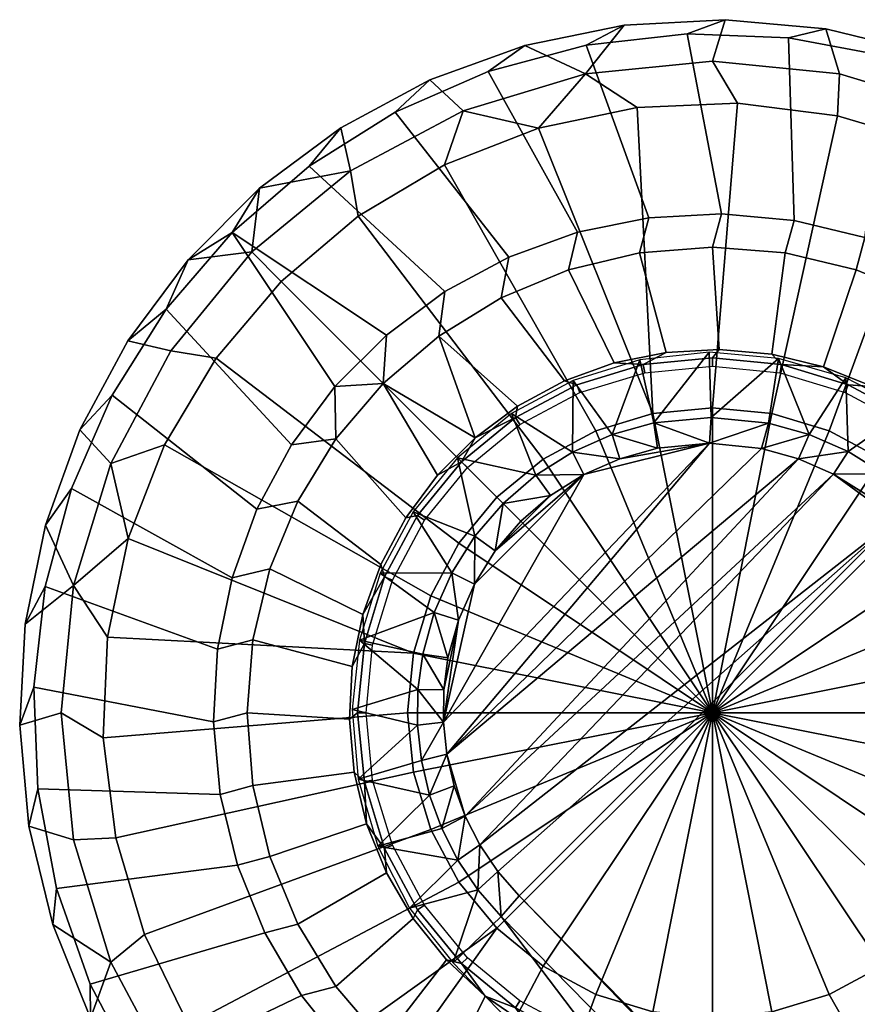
# Model space of a CAD drawing. Header units: millimetres. Extents: x -295 to 295, y -265 to 327.
# Tile 75 of 155: x -265 to -235, y 230 to 265. Entities that reach past the tile are written whole.
import ezdxf

# ---------------------------------------------------------------- set-up
doc = ezdxf.new("R2010")
doc.units = ezdxf.units.MM
doc.header["$MEASUREMENT"] = 0
doc.layers.add('nozky', color=250, linetype='Continuous')
doc.layers.add('podnoz', color=7, linetype='Continuous')

msp = doc.modelspace()

# ---------------------------------------------------------------- meshes
at = {"layer": 'nozky'}
mesh = msp.add_polyface(dxfattribs=at)
corners = [(-239.505, 262.399), (-243.136, 262.249), (-244.999, 263.467, 1), (-240.414, 263.918, 1), (-246.691, 261.504), (-250.076, 260.183), (-253.198, 258.323), (-253.47, 259.958, 1), (-249.407, 262.129, 1), (-257.031, 257.035, 1), (-255.971, 255.975), (-250.61, 263.245, 2), (-247.179, 264.486, 2), (-243.602, 265.214, 2), (-239.958, 265.414, 2), (-253.825, 261.517, 2), (-256.754, 259.339, 2), (-258.319, 253.202), (-260.179, 250.081), (-262.125, 249.411, 1), (-259.954, 253.474, 1), (-261.5, 246.696), (-262.245, 243.139), (-262.396, 239.509), (-263.914, 240.418, 1), (-263.463, 245.003, 1), (-261.513, 253.829, 2), (-259.335, 256.758, 2), (-263.24, 250.615, 2), (-265.41, 239.962, 2), (-265.21, 243.606, 2), (-264.481, 247.182, 2), (-242.561, 251.207), (-240.414, 251.418), (-240.414, 240.418), (-244.624, 250.581), (-246.525, 249.564), (-248.192, 248.197), (-249.561, 246.53), (-250.577, 244.628), (-251.203, 242.564), (-250.076, 260.183), (-246.691, 261.504), (-253.198, 258.323), (-243.136, 262.249), (-239.505, 262.399), (-255.971, 255.975), (-260.179, 250.081), (-258.319, 253.202), (-261.5, 246.696), (-262.245, 243.139)]
mesh.append_faces([[corners[k] for k in face] for face in [(0, 1, 2, 3), (4, 2, 1, 1), (5, 6, 7, 8), (5, 8, 4, 4), (9, 7, 6, 10), (2, 8, 11, 12), (8, 2, 4, 4), (3, 2, 13, 14), (8, 7, 15, 11), (7, 16, 15, 15), (12, 13, 2, 2), (9, 16, 7, 7), (17, 18, 19, 20), (19, 18, 21, 21), (22, 23, 24, 25), (25, 21, 22, 22), (9, 20, 26, 27), (20, 9, 10, 17), (20, 19, 28, 26), (25, 24, 29, 30), (25, 19, 21, 21), (19, 25, 31, 28), (31, 25, 30, 30), (16, 9, 27, 27), (32, 33, 34, 34), (35, 32, 34, 34), (36, 35, 34, 34), (37, 36, 34, 34), (38, 37, 34, 34), (39, 38, 34, 34), (40, 39, 34, 34), (32, 35, 41, 42), (35, 36, 43, 41), (33, 32, 44, 45), (36, 37, 46, 43), (42, 44, 32, 32), (47, 48, 38, 39), (39, 40, 49, 47), (48, 46, 37, 38), (50, 49, 40, 40)]])
mesh = msp.add_polyface(dxfattribs=at)
corners = [(-218.433, 241.327), (-218.883, 244.933), (-217.366, 245.003, 1), (-216.914, 240.418, 1), (-218.703, 249.411, 1), (-217.23, 249.774, 2), (-216.115, 246.299, 2), (-219.919, 248.416), (-221.515, 251.68), (-220.875, 253.474, 1), (-215.519, 242.698, 2), (-223.626, 254.637), (-223.797, 257.035, 1), (-226.195, 257.206), (-229.152, 259.317), (-227.358, 259.958, 1), (-232.417, 260.913), (-235.899, 261.95), (-235.83, 263.467, 1), (-231.421, 262.129, 1), (-239.505, 262.399), (-240.414, 263.918, 1), (-223.394, 258.73, 2), (-220.909, 256.056, 2), (-218.84, 253.05, 2), (-215.452, 239.049, 2), (-226.241, 261.013, 2), (-229.392, 262.857, 2), (-232.775, 264.223, 2), (-236.323, 265.081, 2), (-239.958, 265.414, 2), (-229.414, 240.418), (-229.626, 238.272), (-240.414, 240.418), (-229.626, 242.564), (-230.252, 244.628), (-231.269, 246.53), (-232.636, 248.197), (-234.303, 249.564), (-236.205, 250.581), (-238.269, 251.207), (-240.414, 251.418), (-218.433, 241.327), (-218.583, 237.697), (-218.883, 244.933), (-219.919, 248.416), (-221.515, 251.68), (-223.626, 254.637), (-232.417, 260.913), (-229.152, 259.317), (-226.195, 257.206), (-239.505, 262.399), (-235.899, 261.95)]
mesh.append_faces([[corners[k] for k in face] for face in [(0, 1, 2, 3), (2, 4, 5, 6), (4, 2, 1, 7), (7, 8, 9, 4), (3, 2, 6, 10), (9, 8, 11, 11), (12, 11, 13, 13), (13, 14, 15, 12), (16, 17, 18, 19), (14, 16, 19, 15), (9, 11, 12, 12), (17, 20, 21, 18), (9, 12, 22, 23), (4, 9, 24, 5), (3, 10, 25, 25), (12, 15, 26, 22), (23, 24, 9, 9), (27, 26, 15, 19), (19, 28, 27, 27), (19, 18, 29, 28), (18, 21, 30, 29), (31, 32, 33, 33), (34, 31, 33, 33), (35, 34, 33, 33), (36, 35, 33, 33), (37, 36, 33, 33), (38, 37, 33, 33), (39, 38, 33, 33), (40, 39, 33, 33), (41, 40, 33, 33), (32, 31, 42, 43), (31, 34, 44, 42), (34, 35, 45, 44), (35, 36, 46, 45), (36, 37, 47, 46), (38, 39, 48, 49), (37, 38, 49, 50), (40, 41, 51, 52), (39, 40, 52, 48), (50, 47, 37, 37)]])
mesh = msp.add_polyface(dxfattribs=at)
corners = [(-261.946, 235.904), (-260.909, 232.421), (-262.125, 231.425, 1), (-263.463, 235.834, 1), (-262.396, 239.509), (-263.914, 240.418, 1), (-264.219, 232.78, 2), (-265.077, 236.327, 2), (-265.41, 239.962, 2), (-259.313, 229.157), (-259.954, 227.362, 1), (-257.202, 226.2), (-257.031, 223.801, 1), (-254.633, 223.63), (-249.407, 218.707, 1), (-253.47, 220.879, 1), (-251.676, 221.519), (-248.411, 219.923), (-244.929, 218.886), (-244.999, 217.37, 1), (-241.323, 218.437), (-240.414, 216.918, 1), (-256.053, 220.913, 2), (-258.726, 223.398, 2), (-261.009, 226.246, 2), (-262.853, 229.395, 2), (-249.77, 217.235, 2), (-253.046, 218.844, 2), (-246.295, 216.12, 2), (-242.694, 215.522, 2), (-251.414, 240.418), (-251.203, 242.564), (-240.414, 240.418), (-251.203, 238.272), (-250.577, 236.209), (-249.561, 234.307), (-248.192, 232.64), (-246.525, 231.272), (-244.624, 230.256), (-242.561, 229.63), (-240.414, 229.418), (-261.946, 235.904), (-262.396, 239.509), (-260.909, 232.421), (-262.245, 243.139), (-259.313, 229.157), (-257.202, 226.2), (-248.411, 219.923), (-251.676, 221.519), (-254.633, 223.63), (-241.323, 218.437), (-244.929, 218.886)]
mesh.append_faces([[corners[k] for k in face] for face in [(0, 1, 2, 3), (4, 0, 3, 5), (3, 2, 6, 7), (5, 3, 7, 8), (1, 9, 10, 2), (10, 9, 11, 11), (12, 11, 13, 13), (14, 15, 16, 17), (17, 18, 19, 14), (13, 16, 15, 12), (10, 11, 12, 12), (18, 20, 21, 19), (12, 15, 22, 23), (10, 12, 23, 24), (2, 10, 24, 25), (15, 14, 26, 27), (25, 6, 2, 2), (27, 22, 15, 15), (28, 26, 14, 19), (19, 21, 29, 28), (30, 31, 32, 32), (33, 30, 32, 32), (34, 33, 32, 32), (35, 34, 32, 32), (36, 35, 32, 32), (37, 36, 32, 32), (38, 37, 32, 32), (39, 38, 32, 32), (40, 39, 32, 32), (30, 33, 41, 42), (33, 34, 43, 41), (31, 30, 42, 44), (34, 35, 45, 43), (35, 36, 46, 45), (37, 38, 47, 48), (36, 37, 48, 49), (39, 40, 50, 51), (38, 39, 51, 47), (36, 49, 46, 46)]])
mesh = msp.add_polyface(dxfattribs=at)
corners = [(-223.797, 223.801, 1), (-224.857, 224.862), (-222.51, 227.635), (-218.703, 231.425, 1), (-220.649, 230.756), (-217.366, 235.834, 1), (-219.329, 234.141), (-218.583, 237.697), (-218.433, 241.327), (-216.914, 240.418, 1), (-218.394, 228.583, 2), (-220.351, 225.503, 2), (-215.917, 235.429, 2), (-216.904, 231.916, 2), (-215.452, 239.049, 2), (-222.736, 222.741, 2), (-241.323, 218.437), (-237.693, 218.587), (-235.83, 217.37, 1), (-240.414, 216.918, 1), (-234.137, 219.333), (-230.752, 220.654), (-227.631, 222.514), (-227.358, 220.879, 1), (-231.421, 218.707, 1), (-235.425, 215.921, 2), (-239.045, 215.456, 2), (-228.579, 218.397, 2), (-231.911, 216.909, 2), (-225.499, 220.355, 2), (-242.694, 215.522, 2), (-231.269, 234.307), (-232.636, 232.64), (-240.414, 240.418), (-230.252, 236.209), (-229.626, 238.272), (-238.269, 229.63), (-240.414, 229.418), (-236.205, 230.256), (-234.303, 231.272), (-222.51, 227.635), (-224.857, 224.862), (-220.649, 230.756), (-219.329, 234.141), (-218.583, 237.697), (-230.752, 220.654), (-234.137, 219.333), (-227.631, 222.514), (-237.693, 218.587), (-241.323, 218.437)]
mesh.append_faces([[corners[k] for k in face] for face in [(0, 1, 2, 2), (3, 2, 4, 4), (5, 6, 7, 7), (7, 8, 9, 5), (3, 4, 6, 6), (0, 3, 10, 11), (3, 0, 2, 2), (5, 3, 6, 6), (3, 5, 12, 13), (5, 9, 14, 12), (11, 15, 0, 0), (3, 13, 10, 10), (16, 17, 18, 19), (20, 18, 17, 17), (21, 22, 23, 24), (21, 24, 20, 20), (22, 1, 0, 23), (19, 18, 25, 26), (20, 24, 18, 18), (24, 23, 27, 28), (18, 24, 28, 25), (23, 0, 15, 29), (26, 30, 19, 19), (29, 27, 23, 23), (31, 32, 33, 33), (34, 31, 33, 33), (35, 34, 33, 33), (36, 37, 33, 33), (38, 36, 33, 33), (39, 38, 33, 33), (32, 39, 33, 33), (40, 41, 32, 31), (31, 34, 42, 40), (34, 35, 43, 42), (35, 44, 43, 43), (36, 38, 45, 46), (38, 39, 47, 45), (37, 36, 48, 49), (39, 32, 41, 47), (36, 46, 48, 48)]])
at = {"layer": 'podnoz'}
mesh = msp.add_polyface(dxfattribs=at)
corners = [(-240.534, 253.416, 25), (-240.459, 251.068, 48.485), (-238.025, 253.194, 25), (-245.445, 252.404, 25), (-244.035, 250.451, 48.321), (-243.039, 253.149, 25), (-242.531, 250.868, 48.381), (-238.39, 250.86, 48.611), (-236.919, 250.452, 48.716), (-245.463, 249.818, 48.277), (-242.396, 249.956, 49.278), (-242.531, 250.868, 48.381), (-244.035, 250.451, 48.321), (-245.463, 249.818, 48.277), (-243.759, 249.578, 49.218), (-240.517, 250.136, 49.381), (-238.64, 249.947, 49.508), (-238.39, 250.86, 48.611), (-236.919, 250.452, 48.716), (-240.459, 251.068, 48.485), (-235.225, 256.39, 6.979), (-237.787, 257.006, 6.979), (-238.27, 253.345, 24.511), (-236.411, 252.895, 24.511), (-240.414, 257.212, 6.979), (-240.175, 253.519, 24.511), (-243.041, 257.006, 6.979), (-245.604, 256.39, 6.979), (-243.959, 253.032, 24.511), (-242.085, 253.414, 24.511), (-237.469, 258.176, 6), (-240.086, 258.415, 6), (-240.414, 257.212, 6.979), (-237.787, 257.006, 6.979), (-242.709, 258.271, 6), (-243.041, 257.006, 6.979), (-245.284, 257.747, 6), (-245.604, 256.39, 6.979), (-237.671, 264.764, 6), (-241.33, 264.901, 6), (-240.086, 258.415, 6), (-237.469, 258.176, 6), (-244.969, 264.491, 6), (-242.709, 258.271, 6), (-248.506, 263.543, 6), (-245.284, 257.747, 6), (-236.323, 265.081, 5.5), (-239.958, 265.414, 5.5), (-241.33, 264.901, 6), (-237.671, 264.764, 6), (-243.602, 265.214, 5.5), (-244.969, 264.491, 6), (-239.958, 265.414, 2), (-243.602, 265.214, 2), (-243.602, 265.214, 5.5), (-239.958, 265.414, 5.5), (-236.323, 265.081, 2), (-236.323, 265.081, 5.5), (-240.414, 252.918, 25), (-237.976, 252.678, 25), (-237.917, 252.974, 24.755), (-240.414, 253.22, 24.755), (-242.853, 252.678, 25), (-242.912, 252.974, 24.755), (-245.198, 251.967, 25), (-245.313, 252.245, 24.755), (-236.411, 252.895, 24.511), (-238.27, 253.345, 24.511), (-240.175, 253.519, 24.511), (-242.085, 253.414, 24.511), (-243.959, 253.032, 24.511), (-235.516, 252.245, 24.755), (-245.758, 252.382, 24.511)]
mesh.append_faces([[corners[k] for k in face] for face in [(0, 1, 2, 2), (3, 4, 5, 5), (6, 0, 5, 5), (2, 7, 8, 8), (0, 6, 1, 1), (5, 4, 6, 6), (3, 9, 4, 4), (1, 7, 2, 2), (10, 11, 12, 12), (13, 14, 12, 12), (15, 11, 10, 10), (15, 16, 17, 17), (18, 17, 16, 16), (19, 15, 17, 17), (19, 11, 15, 15), (20, 21, 22, 23), (21, 24, 25, 22), (26, 27, 28, 29), (24, 26, 29, 25), (30, 31, 32, 33), (31, 34, 35, 32), (34, 36, 37, 35), (38, 39, 40, 41), (39, 42, 43, 40), (42, 44, 45, 43), (46, 47, 48, 49), (47, 50, 51, 48), (52, 53, 54, 55), (56, 52, 55, 57), (58, 59, 60, 61), (62, 58, 61, 63), (64, 62, 63, 65), (60, 66, 67, 67), (68, 69, 63, 61), (63, 69, 70, 70), (67, 68, 61, 60), (71, 66, 60, 60), (65, 63, 70, 72)]])
mesh = msp.add_polyface(dxfattribs=at)
corners = [(-249.608, 249.609, 25), (-246.783, 248.985, 48.25), (-247.663, 251.209, 25), (-245.463, 249.818, 48.277), (-245.445, 252.404, 25), (-245.604, 256.39, 6.979), (-248.038, 255.382, 6.979), (-245.758, 252.382, 24.511), (-243.959, 253.032, 24.511), (-250.285, 254.005, 6.979), (-247.443, 251.476, 24.511), (-248.979, 250.335, 24.511), (-252.289, 252.293, 6.979), (-250.331, 248.982, 24.511), (-245.284, 257.747, 6), (-247.756, 256.853, 6), (-248.038, 255.382, 6.979), (-245.604, 256.39, 6.979), (-250.07, 255.609, 6), (-250.285, 254.005, 6.979), (-252.289, 252.293, 6.979), (-252.179, 254.041, 6), (-254.001, 250.29, 6.979), (-254.037, 252.183, 6), (-255.605, 250.074, 6), (-248.506, 263.543, 6), (-251.862, 262.079, 6), (-247.756, 256.853, 6), (-245.284, 257.747, 6), (-254.963, 260.131, 6), (-250.07, 255.609, 6), (-252.179, 254.041, 6), (-257.738, 257.742, 6), (-260.127, 254.967, 6), (-255.605, 250.074, 6), (-254.037, 252.183, 6), (-262.075, 251.866, 6), (-256.85, 247.76, 6), (-247.179, 264.486, 5.5), (-250.61, 263.245, 5.5), (-251.862, 262.079, 6), (-248.506, 263.543, 6), (-253.825, 261.517, 5.5), (-254.963, 260.131, 6), (-243.602, 265.214, 5.5), (-244.969, 264.491, 6), (-257.738, 257.742, 6), (-256.754, 259.339, 5.5), (-260.127, 254.967, 6), (-259.335, 256.758, 5.5), (-261.513, 253.829, 5.5), (-263.24, 250.615, 5.5), (-262.075, 251.866, 6), (-243.602, 265.214, 2), (-247.179, 264.486, 2), (-247.179, 264.486, 5.5), (-243.602, 265.214, 5.5), (-250.61, 263.245, 2), (-253.825, 261.517, 2), (-253.825, 261.517, 5.5), (-250.61, 263.245, 5.5), (-256.754, 259.339, 2), (-256.754, 259.339, 5.5), (-259.335, 256.758, 2), (-259.335, 256.758, 5.5), (-261.513, 253.829, 2), (-261.513, 253.829, 5.5), (-263.24, 250.615, 2), (-263.24, 250.615, 5.5), (-247.358, 250.812, 25), (-245.198, 251.967, 25), (-245.313, 252.245, 24.755), (-247.526, 251.062, 24.755), (-249.253, 249.257, 25), (-249.466, 249.47, 24.755), (-245.758, 252.382, 24.511), (-247.443, 251.476, 24.511), (-248.979, 250.335, 24.511)]
mesh.append_faces([[corners[k] for k in face] for face in [(0, 1, 2, 2), (3, 4, 2, 2), (5, 6, 7, 8), (6, 9, 10, 7), (9, 11, 10, 10), (11, 9, 12, 12), (11, 12, 13, 13), (14, 15, 16, 17), (15, 18, 19, 16), (20, 19, 18, 21), (22, 23, 24, 24), (22, 20, 23, 23), (21, 23, 20, 20), (25, 26, 27, 28), (26, 29, 30, 27), (31, 30, 29, 32), (32, 33, 34, 35), (33, 36, 37, 34), (31, 32, 35, 35), (38, 39, 40, 41), (39, 42, 43, 40), (44, 38, 41, 45), (46, 43, 42, 47), (48, 49, 50, 50), (50, 51, 52, 48), (49, 48, 46, 46), (47, 49, 46, 46), (53, 54, 55, 56), (57, 58, 59, 60), (61, 62, 59, 58), (54, 57, 60, 55), (62, 61, 63, 64), (65, 66, 64, 63), (67, 68, 66, 65), (69, 70, 71, 72), (73, 69, 72, 74), (75, 76, 72, 71), (77, 72, 76, 76), (72, 77, 74, 74)]])
mesh = msp.add_polyface(dxfattribs=at)
corners = [(-238.025, 253.194, 25), (-236.919, 250.452, 48.716), (-235.605, 252.493, 25), (-235.522, 249.837, 48.829), (-233.366, 251.339, 25), (-228.539, 252.293, 6.979), (-230.543, 254.005, 6.979), (-232.986, 251.212, 24.511), (-231.493, 250.016, 24.511), (-232.79, 255.382, 6.979), (-234.637, 252.179, 24.511), (-226.827, 250.29, 6.979), (-230.191, 248.615, 24.511), (-235.225, 256.39, 6.979), (-236.411, 252.895, 24.511), (-226.371, 251.678, 6), (-228.159, 253.603, 6), (-228.539, 252.293, 6.979), (-226.827, 250.29, 6.979), (-230.21, 255.246, 6), (-232.478, 256.574, 6), (-232.79, 255.382, 6.979), (-230.543, 254.005, 6.979), (-234.914, 257.558, 6), (-235.225, 256.39, 6.979), (-237.469, 258.176, 6), (-237.787, 257.006, 6.979), (-217.958, 250.216, 6), (-219.67, 253.453, 6), (-224.881, 249.513, 6), (-223.723, 247.154, 6), (-221.844, 256.399, 6), (-224.434, 258.989, 6), (-228.159, 253.603, 6), (-226.371, 251.678, 6), (-227.38, 261.163, 6), (-230.617, 262.874, 6), (-232.478, 256.574, 6), (-230.21, 255.246, 6), (-234.073, 264.083, 6), (-234.914, 257.558, 6), (-237.671, 264.764, 6), (-237.469, 258.176, 6), (-217.23, 249.774, 5.5), (-218.84, 253.05, 5.5), (-219.67, 253.453, 6), (-217.958, 250.216, 6), (-220.909, 256.056, 5.5), (-223.394, 258.73, 5.5), (-224.434, 258.989, 6), (-221.844, 256.399, 6), (-226.241, 261.013, 5.5), (-229.392, 262.857, 5.5), (-230.617, 262.874, 6), (-227.38, 261.163, 6), (-232.775, 264.223, 5.5), (-234.073, 264.083, 6), (-236.323, 265.081, 5.5), (-237.671, 264.764, 6), (-217.23, 249.774, 2), (-218.84, 253.05, 2), (-218.84, 253.05, 5.5), (-217.23, 249.774, 5.5), (-220.909, 256.056, 2), (-220.909, 256.056, 5.5), (-223.394, 258.73, 2), (-226.241, 261.013, 2), (-226.241, 261.013, 5.5), (-223.394, 258.73, 5.5), (-232.775, 264.223, 2), (-232.775, 264.223, 5.5), (-229.392, 262.857, 5.5), (-229.392, 262.857, 2), (-236.323, 265.081, 2), (-236.323, 265.081, 5.5), (-233.47, 250.812, 25), (-231.575, 249.257, 25), (-231.362, 249.47, 24.755), (-233.302, 251.062, 24.755), (-235.631, 251.967, 25), (-235.516, 252.245, 24.755), (-237.976, 252.678, 25), (-237.917, 252.974, 24.755), (-231.493, 250.016, 24.511), (-232.986, 251.212, 24.511), (-234.637, 252.179, 24.511), (-236.411, 252.895, 24.511)]
mesh.append_faces([[corners[k] for k in face] for face in [(0, 1, 2, 2), (2, 3, 4, 4), (2, 1, 3, 3), (5, 6, 7, 8), (6, 9, 10, 7), (11, 5, 8, 12), (9, 13, 14, 10), (15, 16, 17, 18), (19, 20, 21, 22), (20, 23, 24, 21), (16, 19, 22, 17), (23, 25, 26, 24), (27, 28, 29, 30), (31, 32, 33, 34), (35, 36, 37, 38), (36, 39, 40, 37), (32, 35, 38, 33), (39, 41, 42, 40), (28, 31, 34, 29), (43, 44, 45, 46), (47, 48, 49, 50), (51, 52, 53, 54), (52, 55, 56, 53), (48, 51, 54, 49), (55, 57, 58, 56), (44, 47, 50, 45), (59, 60, 61, 62), (60, 63, 64, 61), (65, 66, 67, 68), (69, 70, 71, 72), (69, 73, 74, 70), (66, 72, 71, 67), (65, 68, 64, 63), (75, 76, 77, 78), (79, 75, 78, 80), (81, 79, 80, 82), (83, 84, 78, 77), (84, 85, 80, 78), (80, 85, 86, 86)]])
mesh = msp.add_polyface(dxfattribs=at)
corners = [(-248.248, 246.252, 49.147), (-245.054, 249.004, 49.174), (-246.252, 248.249, 49.147), (-247.324, 247.326, 49.138), (-249.004, 245.053, 49.174), (-250.124, 240.074, 49.409), (-240.517, 250.136, 49.381), (-248.984, 246.784, 48.25), (-247.966, 247.967, 48.241), (-249.608, 249.609, 25), (-246.783, 248.985, 48.25), (-247.663, 251.209, 25), (-245.463, 249.818, 48.277), (-249.818, 245.462, 48.277), (-251.209, 247.663, 25), (-252.404, 245.446, 25), (-250.452, 244.034, 48.321), (-248.248, 246.252, 49.147), (-247.324, 247.326, 49.138), (-247.966, 247.967, 48.241), (-248.984, 246.784, 48.25), (-249.818, 245.462, 48.277), (-249.578, 243.758, 49.218), (-249.004, 245.053, 49.174), (-246.252, 248.249, 49.147), (-245.054, 249.004, 49.174), (-246.783, 248.985, 48.25), (-245.463, 249.818, 48.277), (-252.289, 252.293, 6.979), (-254.001, 250.29, 6.979), (-251.473, 247.447, 24.511), (-250.331, 248.982, 24.511), (-255.378, 248.042, 6.979), (-256.387, 245.608, 6.979), (-253.028, 243.963, 24.511), (-252.378, 245.762, 24.511), (-256.85, 247.76, 6), (-257.743, 245.288, 6), (-256.387, 245.608, 6.979), (-255.378, 248.042, 6.979), (-255.605, 250.074, 6), (-254.001, 250.29, 6.979), (-262.075, 251.866, 6), (-263.539, 248.51, 6), (-257.743, 245.288, 6), (-256.85, 247.76, 6), (-264.487, 244.973, 6), (-258.268, 242.713, 6), (-263.24, 250.615, 5.5), (-264.481, 247.182, 5.5), (-263.539, 248.51, 6), (-262.075, 251.866, 6), (-265.21, 243.606, 5.5), (-264.487, 244.973, 6), (-264.481, 247.182, 2), (-264.481, 247.182, 5.5), (-263.24, 250.615, 5.5), (-263.24, 250.615, 2), (-265.21, 243.606, 2), (-265.21, 243.606, 5.5), (-250.808, 247.363, 25), (-249.253, 249.257, 25), (-249.466, 249.47, 24.755), (-251.059, 247.531, 24.755), (-251.963, 245.202, 25), (-252.241, 245.317, 24.755), (-250.331, 248.982, 24.511), (-251.473, 247.447, 24.511), (-252.378, 245.762, 24.511), (-253.028, 243.963, 24.511), (-248.979, 250.335, 24.511)]
mesh.append_faces([[corners[k] for k in face] for face in [(0, 1, 2, 2), (2, 3, 0, 0), (0, 4, 1, 1), (4, 5, 1, 1), (6, 1, 5, 5), (7, 8, 9, 9), (9, 8, 10, 10), (11, 10, 12, 12), (13, 14, 15, 15), (7, 14, 13, 13), (15, 16, 13, 13), (9, 14, 7, 7), (17, 18, 19, 19), (20, 17, 19, 19), (21, 22, 23, 23), (17, 20, 23, 23), (20, 21, 23, 23), (24, 19, 18, 18), (25, 26, 24, 24), (19, 24, 26, 26), (27, 26, 25, 25), (28, 29, 30, 31), (32, 33, 34, 35), (29, 32, 35, 30), (36, 37, 38, 39), (40, 36, 39, 41), (42, 43, 44, 45), (43, 46, 47, 44), (48, 49, 50, 51), (49, 52, 53, 50), (54, 55, 56, 57), (58, 59, 55, 54), (60, 61, 62, 63), (64, 60, 63, 65), (66, 67, 63, 62), (65, 68, 69, 69), (67, 68, 65, 63), (70, 66, 62, 62)]])
mesh = msp.add_polyface(dxfattribs=at)
corners = [(-248.152, 234.691, 49.863), (-247.39, 233.814, 49.965), (-233.814, 247.389, 49.965), (-249.332, 236.691, 49.666), (-248.803, 235.655, 49.763), (-236.041, 249.018, 49.725), (-240.517, 250.136, 49.381), (-242.396, 249.956, 49.278), (-243.759, 249.578, 49.218), (-249.997, 238.916, 49.488), (-238.64, 249.947, 49.508), (-237.307, 249.576, 49.613), (-234.869, 248.286, 49.844), (-245.054, 249.004, 49.174), (-233.366, 251.339, 25), (-234.228, 249.03, 48.947), (-231.393, 249.774, 25), (-233.063, 248.042, 49.068), (-235.522, 249.837, 48.829), (-233.063, 248.042, 49.068), (-234.869, 248.286, 49.844), (-233.814, 247.389, 49.965), (-234.228, 249.03, 48.947), (-235.522, 249.837, 48.829), (-236.041, 249.018, 49.725), (-237.307, 249.576, 49.613), (-244.035, 250.451, 48.321), (-243.759, 249.578, 49.218), (-242.396, 249.956, 49.278), (-245.463, 249.818, 48.277), (-245.054, 249.004, 49.174), (-236.919, 250.452, 48.716), (-238.64, 249.947, 49.508), (-216.823, 235.725, 25), (-230.021, 233.474, 25), (-231.575, 231.579, 25), (-231.362, 231.366, 24.755), (-229.771, 233.306, 24.755), (-228.866, 235.635, 25), (-228.587, 235.519, 24.755), (-228.154, 237.98, 25), (-227.858, 237.921, 24.755), (-228.866, 245.202, 25), (-228.154, 242.857, 25), (-227.858, 242.916, 24.755), (-228.587, 245.317, 24.755), (-230.021, 247.363, 25), (-229.771, 247.531, 24.755), (-231.575, 249.257, 25), (-231.362, 249.47, 24.755), (-228.873, 234.215, 24.511), (-228.093, 235.962, 24.511), (-229.898, 232.601, 24.511), (-227.679, 243.5, 24.511), (-228.264, 245.322, 24.511), (-227.575, 237.803, 24.511), (-229.106, 247.039, 24.511), (-230.191, 248.615, 24.511), (-231.493, 250.016, 24.511)]
mesh.append_faces([[corners[k] for k in face] for face in [(0, 1, 2, 2), (3, 4, 5, 5), (4, 0, 2, 2), (6, 7, 8, 8), (9, 10, 6, 6), (5, 11, 3, 3), (5, 4, 2, 2), (11, 10, 9, 9), (12, 5, 2, 2), (6, 8, 13, 13), (14, 15, 16, 16), (16, 15, 17, 17), (14, 18, 15, 15), (19, 20, 21, 21), (22, 20, 19, 19), (23, 24, 22, 22), (25, 24, 23, 23), (20, 22, 24, 24), (26, 27, 28, 28), (29, 30, 27, 27), (23, 31, 25, 25), (31, 32, 25, 25), (17, 33, 16, 16), (34, 35, 36, 37), (38, 34, 37, 39), (40, 38, 39, 41), (42, 43, 44, 45), (46, 42, 45, 47), (48, 46, 47, 49), (39, 50, 51, 51), (37, 52, 50, 50), (53, 54, 45, 44), (51, 55, 41, 39), (47, 56, 57, 57), (49, 57, 58, 58), (54, 56, 47, 45), (37, 50, 39, 39), (49, 47, 57, 57)]])
mesh = msp.add_polyface(dxfattribs=at)
corners = [(-249.956, 242.394, 49.278), (-250.111, 241.239, 49.339), (-249.578, 243.758, 49.218), (-250.124, 240.074, 49.409), (-249.004, 245.053, 49.174), (-240.517, 250.136, 49.381), (-249.997, 238.916, 49.488), (-249.732, 237.783, 49.574), (-249.332, 236.691, 49.666), (-237.307, 249.576, 49.613), (-252.404, 245.446, 25), (-253.149, 243.039, 25), (-250.452, 244.034, 48.321), (-251.339, 233.367, 25), (-249.6, 235.096, 48.866), (-252.493, 235.605, 25), (-249.774, 231.393, 25), (-248.883, 234.032, 48.966), (-250.869, 242.53, 48.381), (-253.416, 240.534, 25), (-251.055, 239.971, 48.513), (-251.04, 241.256, 48.442), (-253.194, 238.025, 25), (-250.916, 238.694, 48.591), (-250.183, 236.239, 48.769), (-250.624, 237.444, 48.677), (-248.042, 233.063, 49.068), (-248.042, 233.063, 49.068), (-247.39, 233.814, 49.965), (-248.152, 234.691, 49.863), (-248.883, 234.032, 48.966), (-249.332, 236.691, 49.666), (-249.6, 235.096, 48.866), (-248.803, 235.655, 49.763), (-250.183, 236.239, 48.769), (-249.732, 237.783, 49.574), (-250.869, 242.53, 48.381), (-250.111, 241.239, 49.339), (-249.956, 242.394, 49.278), (-250.452, 244.034, 48.321), (-249.578, 243.758, 49.218), (-251.04, 241.256, 48.442), (-250.124, 240.074, 49.409), (-249.997, 238.916, 49.488), (-250.624, 237.444, 48.677), (-250.916, 238.694, 48.591), (-251.055, 239.971, 48.513), (-249.818, 245.462, 48.277), (-250.808, 233.474, 25), (-251.963, 235.635, 25), (-252.241, 235.519, 24.755), (-251.059, 233.306, 24.755), (-249.253, 231.579, 25), (-249.466, 231.366, 24.755), (-251.208, 232.99, 24.511), (-250.012, 231.498, 24.511)]
mesh.append_faces([[corners[k] for k in face] for face in [(0, 1, 2, 2), (2, 3, 4, 4), (5, 3, 6, 6), (6, 7, 8, 8), (2, 1, 3, 3), (9, 6, 8, 8), (10, 11, 12, 12), (13, 14, 15, 15), (16, 17, 13, 13), (11, 18, 12, 12), (19, 20, 21, 21), (22, 23, 20, 20), (15, 24, 25, 25), (13, 17, 14, 14), (16, 26, 17, 17), (14, 24, 15, 15), (27, 28, 29, 29), (30, 27, 29, 29), (31, 32, 33, 33), (29, 33, 30, 30), (33, 32, 30, 30), (34, 31, 35, 35), (36, 37, 38, 38), (39, 38, 40, 40), (37, 36, 41, 41), (39, 36, 38, 38), (42, 37, 41, 41), (34, 32, 31, 31), (35, 43, 44, 44), (42, 45, 43, 43), (45, 44, 43, 43), (34, 35, 44, 44), (46, 45, 42, 42), (46, 42, 41, 41), (39, 40, 47, 47), (48, 49, 50, 51), (52, 48, 51, 53), (54, 55, 53, 51)]])
mesh = msp.add_polyface(dxfattribs=at)
corners = [(-148.361, 132.913, 62.429), (-132.913, 148.361, 62.429), (-233.814, 247.389, 49.965), (-41.582, 41.581, 74.811), (-247.39, 233.814, 49.965), (-235.726, 216.823, 25), (-149.013, 132.163, 61.532), (-248.042, 233.063, 49.068), (-144.424, 122.437, 27.052), (-29.662, 51.451, 52.313), (-28.051, 53.122, 29.103), (-122.438, 144.423, 27.052), (-216.823, 235.725, 25), (-233.063, 248.042, 49.068), (-132.117, 148.968, 61.538), (-132.913, 148.361, 62.429), (-132.117, 148.968, 61.538), (-233.063, 248.042, 49.068), (-233.814, 247.389, 49.965), (-31.991, 49.342, 74.811), (-149.013, 132.163, 61.532), (-247.39, 233.814, 49.965), (-248.042, 233.063, 49.068), (-148.361, 132.913, 62.429), (-229.898, 232.601, 24.511), (-231.149, 231.153, 24.511), (-228.539, 228.543, 6.979), (-226.827, 230.547, 6.979), (-230.543, 226.832, 6.979), (-232.597, 229.903, 24.511), (-227.687, 227.69, 6), (-225.969, 229.679, 6), (-226.827, 230.547, 6.979), (-228.539, 228.543, 6.979), (-224.559, 231.897, 6), (-225.451, 232.794, 6.979), (-231.893, 224.563, 6), (-229.675, 225.973, 6), (-230.543, 226.832, 6.979), (-232.79, 225.455, 6.979), (-223.09, 223.094, 6), (-220.701, 225.87, 6), (-225.969, 229.679, 6), (-227.687, 227.69, 6), (-218.754, 228.97, 6), (-217.289, 232.326, 6), (-223.487, 234.296, 6), (-224.559, 231.897, 6), (-228.966, 218.758, 6), (-225.865, 220.706, 6), (-229.675, 225.973, 6), (-231.893, 224.563, 6), (-232.322, 217.293, 6), (-234.292, 223.491, 6), (-222.736, 222.741, 5.5), (-220.351, 225.503, 5.5), (-220.701, 225.87, 6), (-223.09, 223.094, 6), (-218.394, 228.583, 5.5), (-216.904, 231.916, 5.5), (-217.289, 232.326, 6), (-218.754, 228.97, 6), (-228.579, 218.397, 5.5), (-225.499, 220.355, 5.5), (-225.865, 220.706, 6), (-228.966, 218.758, 6), (-231.911, 216.909, 5.5), (-232.322, 217.293, 6), (-222.736, 222.741, 2), (-220.351, 225.503, 2), (-220.351, 225.503, 5.5), (-222.736, 222.741, 5.5), (-218.394, 228.583, 2), (-216.904, 231.916, 2), (-216.904, 231.916, 5.5), (-218.394, 228.583, 5.5), (-225.499, 220.355, 2), (-225.499, 220.355, 5.5), (-228.579, 218.397, 5.5), (-228.579, 218.397, 2), (-231.911, 216.909, 5.5), (-231.911, 216.909, 2), (-231.149, 231.153, 24.511), (-229.898, 232.601, 24.511), (-229.771, 233.306, 24.755), (-231.362, 231.366, 24.755), (-232.597, 229.903, 24.511), (-233.302, 229.774, 24.755)]
mesh.append_faces([[corners[k] for k in face] for face in [(0, 1, 2, 2), (3, 1, 0, 0), (2, 4, 0, 0), (5, 6, 7, 7), (6, 5, 8, 8), (9, 10, 11, 11), (12, 13, 14, 14), (11, 12, 14, 14), (15, 16, 17, 17), (18, 15, 17, 17), (15, 19, 16, 16), (20, 21, 22, 22), (23, 21, 20, 20), (24, 25, 26, 27), (28, 26, 25, 29), (30, 31, 32, 33), (31, 34, 35, 32), (36, 37, 38, 39), (33, 38, 37, 30), (40, 41, 42, 43), (44, 45, 46, 47), (41, 44, 47, 42), (48, 49, 50, 51), (49, 40, 43, 50), (52, 48, 51, 53), (54, 55, 56, 57), (58, 59, 60, 61), (55, 58, 61, 56), (62, 63, 64, 65), (63, 54, 57, 64), (66, 62, 65, 67), (68, 69, 70, 71), (72, 73, 74, 75), (69, 72, 75, 70), (76, 77, 78, 79), (68, 71, 77, 76), (79, 78, 80, 81), (82, 83, 84, 85), (86, 82, 85, 87)]])
mesh = msp.add_polyface(dxfattribs=at)
corners = [(-253.416, 240.534, 25), (-251.04, 241.256, 48.442), (-253.149, 243.039, 25), (-252.493, 235.605, 25), (-250.624, 237.444, 48.677), (-253.194, 238.025, 25), (-251.055, 239.971, 48.513), (-250.869, 242.53, 48.381), (-250.916, 238.694, 48.591), (-256.387, 245.608, 6.979), (-257.002, 243.045, 6.979), (-253.41, 242.089, 24.511), (-253.028, 243.963, 24.511), (-257.208, 240.418, 6.979), (-257.002, 237.791, 6.979), (-253.341, 238.274, 24.511), (-253.515, 240.179, 24.511), (-256.387, 235.229, 6.979), (-255.378, 232.794, 6.979), (-252.175, 234.641, 24.511), (-252.891, 236.415, 24.511), (-254.001, 230.547, 6.979), (-251.208, 232.99, 24.511), (-257.743, 245.288, 6), (-258.268, 242.713, 6), (-257.002, 243.045, 6.979), (-256.387, 245.608, 6.979), (-258.411, 240.09, 6), (-258.172, 237.473, 6), (-257.002, 237.791, 6.979), (-257.208, 240.418, 6.979), (-257.554, 234.918, 6), (-256.57, 232.482, 6), (-255.378, 232.794, 6.979), (-256.387, 235.229, 6.979), (-264.897, 241.334, 6), (-264.76, 237.675, 6), (-258.172, 237.473, 6), (-258.411, 240.09, 6), (-264.079, 234.077, 6), (-257.554, 234.918, 6), (-262.87, 230.621, 6), (-256.57, 232.482, 6), (-264.487, 244.973, 6), (-258.268, 242.713, 6), (-265.41, 239.962, 5.5), (-265.077, 236.327, 5.5), (-264.76, 237.675, 6), (-264.897, 241.334, 6), (-264.219, 232.78, 5.5), (-264.079, 234.077, 6), (-265.21, 243.606, 5.5), (-264.487, 244.973, 6), (-265.077, 236.327, 2), (-265.077, 236.327, 5.5), (-265.41, 239.962, 5.5), (-265.41, 239.962, 2), (-264.219, 232.78, 2), (-264.219, 232.78, 5.5), (-265.21, 243.606, 5.5), (-265.21, 243.606, 2), (-252.674, 242.857, 25), (-251.963, 245.202, 25), (-252.241, 245.317, 24.755), (-252.97, 242.916, 24.755), (-252.914, 240.418, 25), (-253.216, 240.418, 24.755), (-252.674, 237.98, 25), (-252.97, 237.921, 24.755), (-251.963, 235.635, 25), (-252.241, 235.519, 24.755), (-253.41, 242.089, 24.511), (-253.515, 240.179, 24.511), (-253.341, 238.274, 24.511), (-252.891, 236.415, 24.511), (-252.175, 234.641, 24.511), (-253.028, 243.963, 24.511), (-251.208, 232.99, 24.511), (-251.059, 233.306, 24.755)]
mesh.append_faces([[corners[k] for k in face] for face in [(0, 1, 2, 2), (3, 4, 5, 5), (5, 6, 0, 0), (1, 7, 2, 2), (4, 8, 5, 5), (9, 10, 11, 12), (13, 14, 15, 16), (17, 18, 19, 20), (18, 21, 22, 19), (14, 17, 20, 15), (10, 13, 16, 11), (23, 24, 25, 26), (27, 28, 29, 30), (31, 32, 33, 34), (28, 31, 34, 29), (24, 27, 30, 25), (35, 36, 37, 38), (36, 39, 40, 37), (39, 41, 42, 40), (43, 35, 38, 44), (45, 46, 47, 48), (46, 49, 50, 47), (51, 45, 48, 52), (53, 54, 55, 56), (57, 58, 54, 53), (56, 55, 59, 60), (61, 62, 63, 64), (65, 61, 64, 66), (67, 65, 66, 68), (69, 67, 68, 70), (71, 72, 66, 64), (68, 73, 74, 74), (70, 74, 75, 75), (72, 73, 68, 66), (64, 76, 71, 71), (75, 77, 78, 70), (64, 63, 76, 76), (70, 68, 74, 74)]])
mesh = msp.add_polyface(dxfattribs=at)
corners = [(-252.289, 228.543, 6.979), (-250.285, 226.832, 6.979), (-248.61, 230.195, 24.511), (-250.012, 231.498, 24.511), (-248.038, 225.455, 6.979), (-245.604, 224.446, 6.979), (-245.317, 228.267, 24.511), (-247.035, 229.111, 24.511), (-254.001, 230.547, 6.979), (-251.208, 232.99, 24.511), (-243.496, 227.683, 24.511), (-256.57, 232.482, 6), (-255.242, 230.214, 6), (-254.001, 230.547, 6.979), (-255.378, 232.794, 6.979), (-253.599, 228.164, 6), (-251.674, 226.375, 6), (-250.285, 226.832, 6.979), (-252.289, 228.543, 6.979), (-249.509, 224.885, 6), (-247.15, 223.726, 6), (-245.604, 224.446, 6.979), (-248.038, 225.455, 6.979), (-244.648, 222.923, 6), (-262.87, 230.621, 6), (-261.159, 227.384, 6), (-255.242, 230.214, 6), (-256.57, 232.482, 6), (-258.984, 224.437, 6), (-253.599, 228.164, 6), (-256.396, 221.848, 6), (-253.449, 219.674, 6), (-249.509, 224.885, 6), (-251.674, 226.375, 6), (-250.212, 217.962, 6), (-246.755, 216.753, 6), (-244.648, 222.923, 6), (-247.15, 223.726, 6), (-262.853, 229.395, 5.5), (-261.009, 226.246, 5.5), (-261.159, 227.384, 6), (-262.87, 230.621, 6), (-258.726, 223.398, 5.5), (-258.984, 224.437, 6), (-264.219, 232.78, 5.5), (-264.079, 234.077, 6), (-256.053, 220.913, 5.5), (-253.046, 218.844, 5.5), (-253.449, 219.674, 6), (-256.396, 221.848, 6), (-249.77, 217.235, 5.5), (-246.295, 216.12, 5.5), (-246.755, 216.753, 6), (-250.212, 217.962, 6), (-242.694, 215.522, 5.5), (-243.157, 216.072, 6), (-261.009, 226.246, 2), (-261.009, 226.246, 5.5), (-262.853, 229.395, 5.5), (-262.853, 229.395, 2), (-258.726, 223.398, 2), (-258.726, 223.398, 5.5), (-264.219, 232.78, 5.5), (-264.219, 232.78, 2), (-253.046, 218.844, 2), (-253.046, 218.844, 5.5), (-256.053, 220.913, 5.5), (-256.053, 220.913, 2), (-246.295, 216.12, 2), (-246.295, 216.12, 5.5), (-249.77, 217.235, 5.5), (-249.77, 217.235, 2), (-247.358, 230.025, 25), (-249.253, 231.579, 25), (-249.466, 231.366, 24.755), (-247.526, 229.774, 24.755), (-245.198, 228.87, 25), (-245.313, 228.591, 24.755), (-248.61, 230.195, 24.511), (-247.035, 229.111, 24.511), (-245.317, 228.267, 24.511), (-250.012, 231.498, 24.511)]
mesh.append_faces([[corners[k] for k in face] for face in [(0, 1, 2, 3), (4, 5, 6, 7), (1, 4, 7, 2), (8, 0, 3, 9), (5, 10, 6, 6), (11, 12, 13, 14), (15, 16, 17, 18), (19, 20, 21, 22), (21, 20, 23, 23), (16, 19, 22, 17), (12, 15, 18, 13), (24, 25, 26, 27), (25, 28, 29, 26), (30, 31, 32, 33), (34, 35, 36, 37), (31, 34, 37, 32), (28, 30, 33, 29), (38, 39, 40, 41), (39, 42, 43, 40), (44, 38, 41, 45), (46, 47, 48, 49), (50, 51, 52, 53), (51, 54, 55, 52), (47, 50, 53, 48), (42, 46, 49, 43), (56, 57, 58, 59), (60, 61, 57, 56), (59, 58, 62, 63), (64, 65, 66, 67), (68, 69, 70, 71), (71, 70, 65, 64), (67, 66, 61, 60), (72, 73, 74, 75), (76, 72, 75, 77), (75, 78, 79, 79), (79, 80, 77, 75), (74, 81, 78, 78), (75, 74, 78, 78)]])
mesh = msp.add_polyface(dxfattribs=at)
corners = [(-248.042, 233.063, 49.068), (-249.774, 231.393, 25), (-235.726, 216.823, 25), (-245.604, 224.446, 6.979), (-243.041, 223.831, 6.979), (-241.609, 227.37, 24.511), (-243.496, 227.683, 24.511), (-240.414, 223.624, 6.979), (-237.787, 223.831, 6.979), (-237.8, 227.579, 24.511), (-239.696, 227.335, 24.511), (-235.225, 224.446, 6.979), (-235.958, 228.096, 24.511), (-232.79, 225.455, 6.979), (-230.543, 226.832, 6.979), (-232.597, 229.903, 24.511), (-234.211, 228.877, 24.511), (-242.056, 222.493, 6), (-239.429, 222.445, 6), (-240.414, 223.624, 6.979), (-243.041, 223.831, 6.979), (-236.822, 222.78, 6), (-237.787, 223.831, 6.979), (-234.292, 223.491, 6), (-231.893, 224.563, 6), (-232.79, 225.455, 6.979), (-235.225, 224.446, 6.979), (-244.648, 222.923, 6), (-245.604, 224.446, 6.979), (-246.755, 216.753, 6), (-243.157, 216.072, 6), (-242.056, 222.493, 6), (-244.648, 222.923, 6), (-239.498, 215.935, 6), (-235.859, 216.345, 6), (-236.822, 222.78, 6), (-239.429, 222.445, 6), (-232.322, 217.293, 6), (-234.292, 223.491, 6), (-239.045, 215.456, 5.5), (-235.425, 215.921, 5.5), (-235.859, 216.345, 6), (-239.498, 215.935, 6), (-231.911, 216.909, 5.5), (-232.322, 217.293, 6), (-242.694, 215.522, 5.5), (-243.157, 216.072, 6), (-242.694, 215.522, 2), (-242.694, 215.522, 5.5), (-246.295, 216.12, 5.5), (-246.295, 216.12, 2), (-235.425, 215.921, 2), (-235.425, 215.921, 5.5), (-239.045, 215.456, 5.5), (-239.045, 215.456, 2), (-231.911, 216.909, 2), (-231.911, 216.909, 5.5), (-242.853, 228.158, 25), (-245.198, 228.87, 25), (-245.313, 228.591, 24.755), (-242.912, 227.863, 24.755), (-240.414, 227.918, 25), (-240.414, 227.617, 24.755), (-237.976, 228.158, 25), (-237.917, 227.863, 24.755), (-235.631, 228.87, 25), (-235.516, 228.591, 24.755), (-233.47, 230.025, 25), (-233.302, 229.774, 24.755), (-231.575, 231.579, 25), (-231.362, 231.366, 24.755), (-243.496, 227.683, 24.511), (-241.609, 227.37, 24.511), (-239.696, 227.335, 24.511), (-237.8, 227.579, 24.511), (-235.958, 228.096, 24.511), (-245.317, 228.267, 24.511), (-232.597, 229.903, 24.511), (-234.211, 228.877, 24.511)]
mesh.append_faces([[corners[k] for k in face] for face in [(0, 1, 2, 2), (3, 4, 5, 6), (7, 8, 9, 10), (8, 11, 12, 9), (13, 14, 15, 16), (11, 13, 16, 12), (4, 7, 10, 5), (17, 18, 19, 20), (18, 21, 22, 19), (23, 24, 25, 26), (21, 23, 26, 22), (20, 27, 17, 17), (28, 27, 20, 20), (29, 30, 31, 32), (33, 34, 35, 36), (34, 37, 38, 35), (30, 33, 36, 31), (39, 40, 41, 42), (40, 43, 44, 41), (45, 39, 42, 46), (47, 48, 49, 50), (51, 52, 53, 54), (55, 56, 52, 51), (54, 53, 48, 47), (57, 58, 59, 60), (61, 57, 60, 62), (63, 61, 62, 64), (65, 63, 64, 66), (67, 65, 66, 68), (69, 67, 68, 70), (60, 71, 72, 72), (73, 74, 64, 62), (74, 75, 66, 64), (62, 72, 73, 73), (76, 71, 60, 59), (60, 72, 62, 62), (77, 68, 78, 78), (68, 66, 75, 78)]])

doc.saveas('drawing.dxf')
